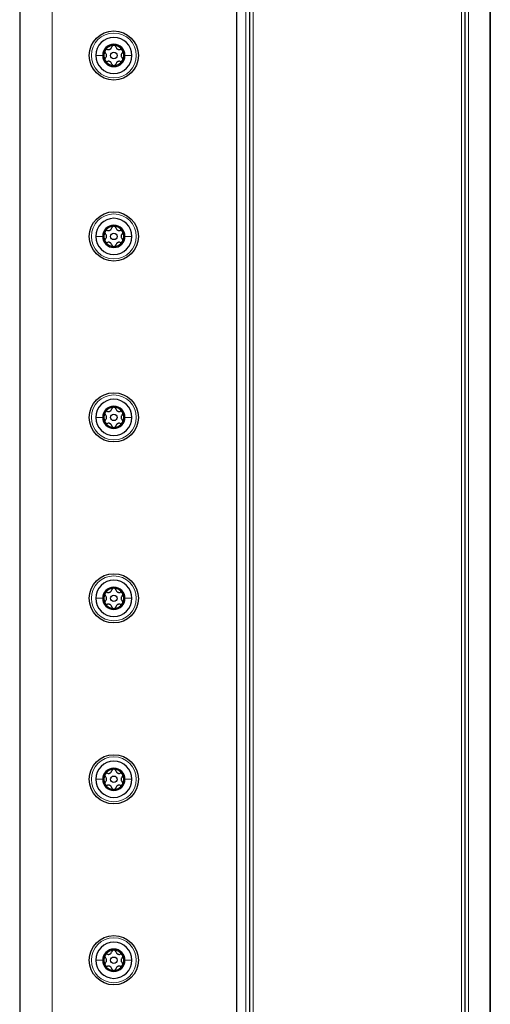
# Model space of a CAD drawing. Header units: millimetres. Extents: x 5 to 418, y 2 to 292.
# Tile 87 of 93: x 200 to 222, y 177 to 222. Entities that reach past the tile are written whole.
import ezdxf

# ---------------------------------------------------------------- set-up
doc = ezdxf.new("R2010")
doc.units = ezdxf.units.MM

msp = doc.modelspace()

# ---------------------------------------------------------------- linework, layer by layer
at = {"color": 7, "linetype": 'Continuous', "lineweight": 25}
for p, q in [((199.9534, 260.2183), (199.9534, 98.5516)), ((210.5367, 249.6433), (210.5367, 149.9766)), ((220.4534, 249.6433), (220.4534, 149.9766)), ((221.6201, 249.6433), (221.6201, 149.9766)), ((221.6201, 106.1433), (221.6201, 248.9766)), ((209.9534, 151.0742), (209.9534, 248.5457))]:
    msp.add_line(p, q, dxfattribs=at)
at = {"color": 7, "linetype": 'Continuous', "lineweight": 18}
for p, q in [((201.4534, 260.2183), (201.4534, 98.5516)), ((210.3701, 149.9766), (210.3701, 249.6433)), ((210.7034, 249.6433), (210.7034, 149.9766)), ((220.2867, 149.9766), (220.2867, 249.6433)), ((220.6201, 249.6433), (220.6201, 149.9766))]:
    msp.add_line(p, q, dxfattribs=at)
at = {"color": 7, "linetype": 'Continuous', "lineweight": 25}
for centre, radius in [((204.2867, 220.7183), 1.1333), ((204.2867, 220.7183), 0.1491), ((204.2867, 212.3849), 1.1333), ((204.2867, 212.3849), 0.1491), ((204.2867, 204.0516), 1.1333), ((204.2867, 204.0516), 0.1491), ((204.2867, 195.7183), 1.1333), ((204.2867, 195.7183), 0.1491), ((204.2867, 187.3849), 1.1333), ((204.2867, 187.3849), 0.1491), ((204.2867, 179.0516), 1.1333), ((204.2867, 179.0516), 0.1491)]:
    msp.add_circle(centre, radius, dxfattribs=at)
at = {"color": 7, "linetype": 'Continuous', "lineweight": 18}
for centre in [(204.2867, 220.7183), (204.2867, 212.3849), (204.2867, 204.0516), (204.2867, 195.7183), (204.2867, 187.3849), (204.2867, 179.0516)]:
    msp.add_circle(centre, 1.0333, dxfattribs=at)
at = {"color": 7, "linetype": 'Continuous', "lineweight": 25}
for centre, radius, start, end in [((204.2867, 220.7183), 0.8333, 0, 180), ((204.2867, 220.7183), 0.5133, 0, 180), ((204.2867, 220.7183), 0.4667, 150, 210), ((204.2867, 220.7183), 0.4667, 90, 150), ((204.2867, 220.7183), 0.4667, 30, 90), ((204.2867, 220.7183), 0.4667, 330, 30), ((204.2867, 220.7183), 0.8333, 180, 0), ((204.2867, 220.7183), 0.5133, 180, 0), ((204.2867, 220.7183), 0.4667, 210, 270), ((204.2867, 220.7183), 0.4667, 270, 330), ((204.2867, 212.3849), 0.8333, 0, 180), ((204.2867, 212.3849), 0.5133, 0, 180), ((204.2867, 212.3849), 0.4667, 90, 150), ((204.2867, 212.3849), 0.4667, 30, 90), ((204.2867, 212.3849), 0.8333, 180, 0), ((204.2867, 212.3849), 0.5133, 180, 0), ((204.2867, 212.3849), 0.4667, 150, 210), ((204.2867, 212.3849), 0.4667, 330, 30), ((204.2867, 212.3849), 0.4667, 210, 270), ((204.2867, 212.3849), 0.4667, 270, 330), ((204.2867, 204.0516), 0.8333, 0, 180), ((204.2867, 204.0516), 0.5133, 0, 180), ((204.2867, 204.0516), 0.4667, 90, 150), ((204.2867, 204.0516), 0.4667, 30, 90), ((204.2867, 204.0516), 0.8333, 180, 0), ((204.2867, 204.0516), 0.5133, 180, 0), ((204.2867, 204.0516), 0.4667, 150, 210), ((204.2867, 204.0516), 0.4667, 330, 30), ((204.2867, 204.0516), 0.4667, 210, 270), ((204.2867, 204.0516), 0.4667, 270, 330), ((204.2867, 195.7183), 0.8333, 0, 180), ((204.2867, 195.7183), 0.5133, 0, 180), ((204.2867, 195.7183), 0.4667, 150, 210), ((204.2867, 195.7183), 0.4667, 90, 150), ((204.2867, 195.7183), 0.4667, 30, 90), ((204.2867, 195.7183), 0.4667, 330, 30), ((204.2867, 195.7183), 0.8333, 180, 0), ((204.2867, 195.7183), 0.5133, 180, 0), ((204.2867, 195.7183), 0.4667, 210, 270), ((204.2867, 195.7183), 0.4667, 270, 330), ((204.2867, 187.3849), 0.8333, 0, 180), ((204.2867, 187.3849), 0.5133, 0, 180), ((204.2867, 187.3849), 0.4667, 90, 150), ((204.2867, 187.3849), 0.4667, 30, 90), ((204.2867, 187.3849), 0.8333, 180, 0), ((204.2867, 187.3849), 0.5133, 180, 0), ((204.2867, 187.3849), 0.4667, 150, 210), ((204.2867, 187.3849), 0.4667, 330, 30), ((204.2867, 187.3849), 0.4667, 210, 270), ((204.2867, 187.3849), 0.4667, 270, 330), ((204.2867, 179.0516), 0.8333, 0, 180), ((204.2867, 179.0516), 0.5133, 0, 180), ((204.2867, 179.0516), 0.4667, 150, 210), ((204.2867, 179.0516), 0.4667, 90, 150), ((204.2867, 179.0516), 0.4667, 30, 90), ((204.2867, 179.0516), 0.4667, 330, 30), ((204.2867, 179.0516), 0.8333, 180, 0), ((204.2867, 179.0516), 0.5133, 180, 0), ((204.2867, 179.0516), 0.4667, 210, 270), ((204.2867, 179.0516), 0.4667, 270, 330)]:
    msp.add_arc(centre, radius, start, end, dxfattribs=at)
for points, knots in [([(203.8826, 220.9516), (203.8781, 220.9416), (203.8691, 220.9215), (203.8699, 220.8888), (203.8798, 220.8592), (203.8928, 220.8444), (203.8994, 220.8371)], [0, 0, 0, 0, 0.250032, 0.4996317, 0.7492275, 1, 1, 1, 1]), ([(203.9902, 220.9944), (203.9805, 220.9963), (203.9613, 221.0003), (203.9306, 220.994), (203.9019, 220.9783), (203.889, 220.9605), (203.8826, 220.9516)], [0, 0, 0, 0, 0.249816, 0.4999076, 0.7501199, 1, 1, 1, 1]), ([(203.8994, 220.5995), (203.9132, 220.6155), (203.934, 220.6396), (203.9478, 220.6831), (203.9519, 220.718), (203.9479, 220.753), (203.9341, 220.7967), (203.9132, 220.8209), (203.8994, 220.8371)], [0, 0, 0, 0, 0.2491937, 0.3743301, 0.4989253, 0.6240038, 0.7497569, 1, 1, 1, 1]), ([(203.9902, 220.9944), (204.011, 220.9904), (204.0423, 220.9844), (204.0869, 220.9942), (204.1191, 221.0081), (204.1474, 221.029), (204.1784, 221.0629), (204.1889, 221.093), (204.1959, 221.1131)], [0, 0, 0, 0, 0.2492191, 0.3743567, 0.4989469, 0.6240198, 0.7497675, 1, 1, 1, 1]), ([(204.2867, 221.1849), (204.2758, 221.1838), (204.2539, 221.1815), (204.226, 221.1646), (204.2053, 221.1412), (204.199, 221.1225), (204.1959, 221.1131)], [0, 0, 0, 0, 0.2499898, 0.4996108, 0.7491272, 1, 1, 1, 1]), ([(204.3775, 221.1131), (204.3744, 221.1225), (204.3682, 221.1411), (204.3475, 221.1645), (204.3196, 221.1815), (204.2977, 221.1838), (204.2867, 221.1849)], [0, 0, 0, 0, 0.2498531, 0.4999013, 0.7501145, 1, 1, 1, 1]), ([(204.3775, 221.1131), (204.3845, 221.0931), (204.395, 221.0631), (204.4257, 221.0293), (204.4539, 221.0083), (204.4862, 220.9943), (204.531, 220.9844), (204.5624, 220.9904), (204.5833, 220.9944)], [0, 0, 0, 0, 0.2492203, 0.374358, 0.498948, 0.6240206, 0.749768, 1, 1, 1, 1]), ([(204.6909, 220.9516), (204.6844, 220.9605), (204.6715, 220.9783), (204.6429, 220.994), (204.6122, 221.0003), (204.593, 220.9963), (204.5833, 220.9944)], [0, 0, 0, 0, 0.249858, 0.4994668, 0.7490113, 1, 1, 1, 1]), ([(204.6741, 220.8371), (204.6603, 220.821), (204.6395, 220.7969), (204.6256, 220.7534), (204.6215, 220.7185), (204.6255, 220.6836), (204.6393, 220.6398), (204.6602, 220.6156), (204.6741, 220.5995)], [0, 0, 0, 0, 0.24919366, 0.37433011, 0.49892527, 0.62400376, 0.74975694, 1, 1, 1, 1]), ([(204.6741, 220.8371), (204.6806, 220.8444), (204.6937, 220.8591), (204.7036, 220.8888), (204.7043, 220.9215), (204.6954, 220.9416), (204.6909, 220.9516)], [0, 0, 0, 0, 0.249806, 0.5000545, 0.7503094, 1, 1, 1, 1]), ([(203.8994, 220.5995), (203.8928, 220.5921), (203.8798, 220.5774), (203.8699, 220.5477), (203.8691, 220.5151), (203.8781, 220.495), (203.8826, 220.4849)], [0, 0, 0, 0, 0.249806, 0.5000545, 0.7503094, 1, 1, 1, 1]), ([(203.8826, 220.4849), (203.889, 220.476), (203.9019, 220.4582), (203.9306, 220.4426), (203.9612, 220.4363), (203.9805, 220.4402), (203.9902, 220.4422)], [0, 0, 0, 0, 0.249858, 0.4994668, 0.7490113, 1, 1, 1, 1]), ([(204.1959, 220.3234), (204.1889, 220.3434), (204.1785, 220.3735), (204.1477, 220.4072), (204.1196, 220.4282), (204.0873, 220.4422), (204.0425, 220.4521), (204.0111, 220.4462), (203.9902, 220.4422)], [0, 0, 0, 0, 0.2492203, 0.374358, 0.498948, 0.6240206, 0.749768, 1, 1, 1, 1]), ([(204.5833, 220.4422), (204.5625, 220.4461), (204.5312, 220.4521), (204.4866, 220.4424), (204.4544, 220.4285), (204.4261, 220.4075), (204.3951, 220.3737), (204.3846, 220.3435), (204.3775, 220.3234)], [0, 0, 0, 0, 0.2492191, 0.3743567, 0.4989469, 0.6240198, 0.7497675, 1, 1, 1, 1]), ([(204.5833, 220.4422), (204.5929, 220.4402), (204.6122, 220.4363), (204.6428, 220.4425), (204.6715, 220.4582), (204.6844, 220.476), (204.6909, 220.4849)], [0, 0, 0, 0, 0.249816, 0.4999076, 0.7501199, 1, 1, 1, 1]), ([(204.6909, 220.4849), (204.6954, 220.495), (204.7043, 220.5151), (204.7036, 220.5477), (204.6937, 220.5774), (204.6806, 220.5921), (204.6741, 220.5995)], [0, 0, 0, 0, 0.250032, 0.4996317, 0.7492275, 1, 1, 1, 1]), ([(204.1959, 220.3234), (204.199, 220.3141), (204.2052, 220.2954), (204.226, 220.272), (204.2539, 220.255), (204.2758, 220.2527), (204.2867, 220.2516)], [0, 0, 0, 0, 0.24985308, 0.49990135, 0.75011449, 1, 1, 1, 1]), ([(204.2867, 220.2516), (204.2977, 220.2527), (204.3195, 220.255), (204.3474, 220.272), (204.3682, 220.2954), (204.3744, 220.314), (204.3775, 220.3234)], [0, 0, 0, 0, 0.24998976, 0.49961083, 0.7491272, 1, 1, 1, 1]), ([(203.9902, 212.661), (203.9805, 212.663), (203.9613, 212.6669), (203.9306, 212.6607), (203.9019, 212.645), (203.889, 212.6272), (203.8826, 212.6183)], [0, 0, 0, 0, 0.249816, 0.4999076, 0.7501199, 1, 1, 1, 1]), ([(203.9902, 212.661), (204.011, 212.6571), (204.0423, 212.6511), (204.0869, 212.6608), (204.1191, 212.6748), (204.1474, 212.6957), (204.1784, 212.7295), (204.1889, 212.7597), (204.1959, 212.7798)], [0, 0, 0, 0, 0.2492191, 0.3743567, 0.4989469, 0.6240198, 0.7497675, 1, 1, 1, 1]), ([(204.2867, 212.8516), (204.2758, 212.8505), (204.2539, 212.8482), (204.226, 212.8312), (204.2053, 212.8078), (204.199, 212.7892), (204.1959, 212.7798)], [0, 0, 0, 0, 0.2499898, 0.4996108, 0.7491272, 1, 1, 1, 1]), ([(204.3775, 212.7798), (204.3744, 212.7891), (204.3682, 212.8078), (204.3475, 212.8312), (204.3196, 212.8482), (204.2977, 212.8505), (204.2867, 212.8516)], [0, 0, 0, 0, 0.2498531, 0.4999013, 0.7501145, 1, 1, 1, 1]), ([(204.3775, 212.7798), (204.3845, 212.7598), (204.395, 212.7297), (204.4257, 212.696), (204.4539, 212.675), (204.4862, 212.661), (204.531, 212.6511), (204.5624, 212.657), (204.5833, 212.661)], [0, 0, 0, 0, 0.2492203, 0.374358, 0.498948, 0.6240206, 0.749768, 1, 1, 1, 1]), ([(204.6909, 212.6183), (204.6844, 212.6272), (204.6715, 212.645), (204.6429, 212.6607), (204.6122, 212.6669), (204.593, 212.663), (204.5833, 212.661)], [0, 0, 0, 0, 0.249858, 0.4994668, 0.7490113, 1, 1, 1, 1]), ([(203.8826, 212.6183), (203.8781, 212.6082), (203.8691, 212.5881), (203.8699, 212.5555), (203.8798, 212.5258), (203.8928, 212.5111), (203.8994, 212.5037)], [0, 0, 0, 0, 0.250032, 0.4996317, 0.7492275, 1, 1, 1, 1]), ([(203.8994, 212.2661), (203.8928, 212.2588), (203.8798, 212.2441), (203.8699, 212.2144), (203.8691, 212.1817), (203.8781, 212.1616), (203.8826, 212.1516)], [0, 0, 0, 0, 0.249806, 0.5000545, 0.7503094, 1, 1, 1, 1]), ([(203.8994, 212.2661), (203.9132, 212.2822), (203.934, 212.3063), (203.9478, 212.3498), (203.9519, 212.3847), (203.9479, 212.4196), (203.9341, 212.4634), (203.9132, 212.4876), (203.8994, 212.5037)], [0, 0, 0, 0, 0.2491937, 0.3743301, 0.4989253, 0.6240038, 0.7497569, 1, 1, 1, 1]), ([(204.6741, 212.5037), (204.6603, 212.4877), (204.6395, 212.4636), (204.6256, 212.4201), (204.6215, 212.3852), (204.6255, 212.3502), (204.6393, 212.3065), (204.6602, 212.2823), (204.6741, 212.2661)], [0, 0, 0, 0, 0.24919366, 0.37433011, 0.49892527, 0.62400376, 0.74975694, 1, 1, 1, 1]), ([(204.6741, 212.5037), (204.6806, 212.5111), (204.6937, 212.5258), (204.7036, 212.5555), (204.7043, 212.5882), (204.6954, 212.6082), (204.6909, 212.6183)], [0, 0, 0, 0, 0.249806, 0.5000545, 0.7503094, 1, 1, 1, 1]), ([(204.6909, 212.1516), (204.6954, 212.1616), (204.7043, 212.1817), (204.7036, 212.2144), (204.6937, 212.244), (204.6806, 212.2588), (204.6741, 212.2661)], [0, 0, 0, 0, 0.250032, 0.4996317, 0.7492275, 1, 1, 1, 1]), ([(203.8826, 212.1516), (203.889, 212.1427), (203.9019, 212.1249), (203.9306, 212.1092), (203.9612, 212.1029), (203.9805, 212.1069), (203.9902, 212.1089)], [0, 0, 0, 0, 0.249858, 0.4994668, 0.7490113, 1, 1, 1, 1]), ([(204.1959, 211.9901), (204.1889, 212.0101), (204.1785, 212.0401), (204.1477, 212.0739), (204.1196, 212.0949), (204.0873, 212.1089), (204.0425, 212.1188), (204.0111, 212.1128), (203.9902, 212.1089)], [0, 0, 0, 0, 0.2492203, 0.374358, 0.498948, 0.6240206, 0.749768, 1, 1, 1, 1]), ([(204.1959, 211.9901), (204.199, 211.9807), (204.2052, 211.9621), (204.226, 211.9387), (204.2539, 211.9217), (204.2758, 211.9194), (204.2867, 211.9183)], [0, 0, 0, 0, 0.24985308, 0.49990135, 0.75011449, 1, 1, 1, 1]), ([(204.2867, 211.9183), (204.2977, 211.9194), (204.3195, 211.9217), (204.3474, 211.9386), (204.3682, 211.962), (204.3744, 211.9807), (204.3775, 211.9901)], [0, 0, 0, 0, 0.24998976, 0.49961083, 0.7491272, 1, 1, 1, 1]), ([(204.5833, 212.1089), (204.5625, 212.1128), (204.5312, 212.1188), (204.4866, 212.109), (204.4544, 212.0951), (204.4261, 212.0742), (204.3951, 212.0403), (204.3846, 212.0102), (204.3775, 211.9901)], [0, 0, 0, 0, 0.2492191, 0.3743567, 0.4989469, 0.6240198, 0.7497675, 1, 1, 1, 1]), ([(204.5833, 212.1089), (204.5929, 212.1069), (204.6122, 212.1029), (204.6428, 212.1092), (204.6715, 212.1249), (204.6844, 212.1427), (204.6909, 212.1516)], [0, 0, 0, 0, 0.249816, 0.4999076, 0.7501199, 1, 1, 1, 1]), ([(204.2867, 204.5183), (204.2758, 204.5171), (204.2539, 204.5149), (204.226, 204.4979), (204.2053, 204.4745), (204.199, 204.4558), (204.1959, 204.4465)], [0, 0, 0, 0, 0.2499898, 0.4996108, 0.7491272, 1, 1, 1, 1]), ([(204.3775, 204.4465), (204.3744, 204.4558), (204.3682, 204.4744), (204.3475, 204.4979), (204.3196, 204.5149), (204.2977, 204.5171), (204.2867, 204.5183)], [0, 0, 0, 0, 0.2498531, 0.4999013, 0.7501145, 1, 1, 1, 1]), ([(203.8826, 204.2849), (203.8781, 204.2749), (203.8691, 204.2548), (203.8699, 204.2222), (203.8798, 204.1925), (203.8928, 204.1778), (203.8994, 204.1704)], [0, 0, 0, 0, 0.250032, 0.4996317, 0.7492275, 1, 1, 1, 1]), ([(203.9902, 204.3277), (203.9805, 204.3297), (203.9613, 204.3336), (203.9306, 204.3274), (203.9019, 204.3117), (203.889, 204.2938), (203.8826, 204.2849)], [0, 0, 0, 0, 0.249816, 0.4999076, 0.7501199, 1, 1, 1, 1]), ([(203.8994, 203.9328), (203.9132, 203.9489), (203.934, 203.973), (203.9478, 204.0165), (203.9519, 204.0513), (203.9479, 204.0863), (203.9341, 204.1301), (203.9132, 204.1543), (203.8994, 204.1704)], [0, 0, 0, 0, 0.2491937, 0.3743301, 0.4989253, 0.6240038, 0.7497569, 1, 1, 1, 1]), ([(203.9902, 204.3277), (204.011, 204.3237), (204.0423, 204.3178), (204.0869, 204.3275), (204.1191, 204.3414), (204.1474, 204.3624), (204.1784, 204.3962), (204.1889, 204.4264), (204.1959, 204.4465)], [0, 0, 0, 0, 0.2492191, 0.3743567, 0.4989469, 0.6240198, 0.7497675, 1, 1, 1, 1]), ([(204.3775, 204.4465), (204.3845, 204.4265), (204.395, 204.3964), (204.4257, 204.3627), (204.4539, 204.3417), (204.4862, 204.3277), (204.531, 204.3177), (204.5624, 204.3237), (204.5833, 204.3277)], [0, 0, 0, 0, 0.2492203, 0.374358, 0.498948, 0.6240206, 0.749768, 1, 1, 1, 1]), ([(204.6909, 204.2849), (204.6844, 204.2938), (204.6715, 204.3116), (204.6429, 204.3273), (204.6122, 204.3336), (204.593, 204.3297), (204.5833, 204.3277)], [0, 0, 0, 0, 0.249858, 0.4994668, 0.7490113, 1, 1, 1, 1]), ([(204.6741, 204.1704), (204.6603, 204.1543), (204.6395, 204.1302), (204.6256, 204.0867), (204.6215, 204.0519), (204.6255, 204.0169), (204.6393, 203.9732), (204.6602, 203.9489), (204.6741, 203.9328)], [0, 0, 0, 0, 0.24919366, 0.37433011, 0.49892527, 0.62400376, 0.74975694, 1, 1, 1, 1]), ([(204.6741, 204.1704), (204.6806, 204.1777), (204.6937, 204.1924), (204.7036, 204.2221), (204.7043, 204.2548), (204.6954, 204.2749), (204.6909, 204.2849)], [0, 0, 0, 0, 0.249806, 0.5000545, 0.7503094, 1, 1, 1, 1]), ([(203.8994, 203.9328), (203.8928, 203.9255), (203.8798, 203.9108), (203.8699, 203.8811), (203.8691, 203.8484), (203.8781, 203.8283), (203.8826, 203.8183)], [0, 0, 0, 0, 0.249806, 0.5000545, 0.7503094, 1, 1, 1, 1]), ([(203.8826, 203.8183), (203.889, 203.8094), (203.9019, 203.7916), (203.9306, 203.7759), (203.9612, 203.7696), (203.9805, 203.7735), (203.9902, 203.7755)], [0, 0, 0, 0, 0.249858, 0.4994668, 0.7490113, 1, 1, 1, 1]), ([(204.1959, 203.6567), (204.1889, 203.6767), (204.1785, 203.7068), (204.1477, 203.7405), (204.1196, 203.7615), (204.0873, 203.7755), (204.0425, 203.7855), (204.0111, 203.7795), (203.9902, 203.7755)], [0, 0, 0, 0, 0.2492203, 0.374358, 0.498948, 0.6240206, 0.749768, 1, 1, 1, 1]), ([(204.1959, 203.6567), (204.199, 203.6474), (204.2052, 203.6288), (204.226, 203.6053), (204.2539, 203.5883), (204.2758, 203.5861), (204.2867, 203.5849)], [0, 0, 0, 0, 0.24985308, 0.49990135, 0.75011449, 1, 1, 1, 1]), ([(204.2867, 203.5849), (204.2977, 203.5861), (204.3195, 203.5883), (204.3474, 203.6053), (204.3682, 203.6287), (204.3744, 203.6474), (204.3775, 203.6567)], [0, 0, 0, 0, 0.24998976, 0.49961083, 0.7491272, 1, 1, 1, 1]), ([(204.5833, 203.7755), (204.5625, 203.7795), (204.5312, 203.7854), (204.4866, 203.7757), (204.4544, 203.7618), (204.4261, 203.7408), (204.3951, 203.707), (204.3846, 203.6768), (204.3775, 203.6567)], [0, 0, 0, 0, 0.2492191, 0.3743567, 0.4989469, 0.6240198, 0.7497675, 1, 1, 1, 1]), ([(204.5833, 203.7755), (204.5929, 203.7735), (204.6122, 203.7696), (204.6428, 203.7759), (204.6715, 203.7915), (204.6844, 203.8094), (204.6909, 203.8183)], [0, 0, 0, 0, 0.249816, 0.4999076, 0.7501199, 1, 1, 1, 1]), ([(204.6909, 203.8183), (204.6954, 203.8283), (204.7043, 203.8484), (204.7036, 203.881), (204.6937, 203.9107), (204.6806, 203.9254), (204.6741, 203.9328)], [0, 0, 0, 0, 0.250032, 0.4996317, 0.7492275, 1, 1, 1, 1]), ([(203.8826, 195.9516), (203.8781, 195.9416), (203.8691, 195.9215), (203.8699, 195.8888), (203.8798, 195.8592), (203.8928, 195.8444), (203.8994, 195.8371)], [0, 0, 0, 0, 0.250032, 0.4996317, 0.7492275, 1, 1, 1, 1]), ([(203.9902, 195.9944), (203.9805, 195.9963), (203.9613, 196.0003), (203.9306, 195.994), (203.9019, 195.9783), (203.889, 195.9605), (203.8826, 195.9516)], [0, 0, 0, 0, 0.249816, 0.4999076, 0.7501199, 1, 1, 1, 1]), ([(203.9902, 195.9944), (204.011, 195.9904), (204.0423, 195.9844), (204.0869, 195.9942), (204.1191, 196.0081), (204.1474, 196.029), (204.1784, 196.0629), (204.1889, 196.093), (204.1959, 196.1131)], [0, 0, 0, 0, 0.2492191, 0.3743567, 0.4989469, 0.6240198, 0.7497675, 1, 1, 1, 1]), ([(204.2867, 196.1849), (204.2758, 196.1838), (204.2539, 196.1815), (204.226, 196.1646), (204.2053, 196.1412), (204.199, 196.1225), (204.1959, 196.1131)], [0, 0, 0, 0, 0.2499898, 0.4996108, 0.7491272, 1, 1, 1, 1]), ([(204.3775, 196.1131), (204.3744, 196.1225), (204.3682, 196.1411), (204.3475, 196.1645), (204.3196, 196.1815), (204.2977, 196.1838), (204.2867, 196.1849)], [0, 0, 0, 0, 0.2498531, 0.4999013, 0.7501145, 1, 1, 1, 1]), ([(204.3775, 196.1131), (204.3845, 196.0931), (204.395, 196.0631), (204.4257, 196.0293), (204.4539, 196.0083), (204.4862, 195.9943), (204.531, 195.9844), (204.5624, 195.9904), (204.5833, 195.9944)], [0, 0, 0, 0, 0.2492203, 0.374358, 0.498948, 0.6240206, 0.749768, 1, 1, 1, 1]), ([(204.6909, 195.9516), (204.6844, 195.9605), (204.6715, 195.9783), (204.6429, 195.994), (204.6122, 196.0003), (204.593, 195.9963), (204.5833, 195.9944)], [0, 0, 0, 0, 0.249858, 0.4994668, 0.7490113, 1, 1, 1, 1]), ([(204.6741, 195.8371), (204.6806, 195.8444), (204.6937, 195.8591), (204.7036, 195.8888), (204.7043, 195.9215), (204.6954, 195.9416), (204.6909, 195.9516)], [0, 0, 0, 0, 0.249806, 0.5000545, 0.7503094, 1, 1, 1, 1]), ([(203.8994, 195.5995), (203.8928, 195.5921), (203.8798, 195.5774), (203.8699, 195.5477), (203.8691, 195.5151), (203.8781, 195.495), (203.8826, 195.4849)], [0, 0, 0, 0, 0.249806, 0.5000545, 0.7503094, 1, 1, 1, 1]), ([(203.8826, 195.4849), (203.889, 195.476), (203.9019, 195.4582), (203.9306, 195.4426), (203.9612, 195.4363), (203.9805, 195.4402), (203.9902, 195.4422)], [0, 0, 0, 0, 0.249858, 0.4994668, 0.7490113, 1, 1, 1, 1]), ([(203.8994, 195.5995), (203.9132, 195.6155), (203.934, 195.6396), (203.9478, 195.6831), (203.9519, 195.718), (203.9479, 195.753), (203.9341, 195.7967), (203.9132, 195.8209), (203.8994, 195.8371)], [0, 0, 0, 0, 0.2491937, 0.3743301, 0.4989253, 0.6240038, 0.7497569, 1, 1, 1, 1]), ([(204.1959, 195.3234), (204.1889, 195.3434), (204.1785, 195.3735), (204.1477, 195.4072), (204.1196, 195.4282), (204.0873, 195.4422), (204.0425, 195.4521), (204.0111, 195.4462), (203.9902, 195.4422)], [0, 0, 0, 0, 0.2492203, 0.374358, 0.498948, 0.6240206, 0.749768, 1, 1, 1, 1]), ([(204.5833, 195.4422), (204.5625, 195.4461), (204.5312, 195.4521), (204.4866, 195.4424), (204.4544, 195.4285), (204.4261, 195.4075), (204.3951, 195.3737), (204.3846, 195.3435), (204.3775, 195.3234)], [0, 0, 0, 0, 0.2492191, 0.3743567, 0.4989469, 0.6240198, 0.7497675, 1, 1, 1, 1]), ([(204.5833, 195.4422), (204.5929, 195.4402), (204.6122, 195.4363), (204.6428, 195.4425), (204.6715, 195.4582), (204.6844, 195.476), (204.6909, 195.4849)], [0, 0, 0, 0, 0.249816, 0.4999076, 0.7501199, 1, 1, 1, 1]), ([(204.6741, 195.8371), (204.6603, 195.821), (204.6395, 195.7969), (204.6256, 195.7534), (204.6215, 195.7185), (204.6255, 195.6836), (204.6393, 195.6398), (204.6602, 195.6156), (204.6741, 195.5995)], [0, 0, 0, 0, 0.24919366, 0.37433011, 0.49892527, 0.62400376, 0.74975694, 1, 1, 1, 1]), ([(204.6909, 195.4849), (204.6954, 195.495), (204.7043, 195.5151), (204.7036, 195.5477), (204.6937, 195.5774), (204.6806, 195.5921), (204.6741, 195.5995)], [0, 0, 0, 0, 0.250032, 0.4996317, 0.7492275, 1, 1, 1, 1]), ([(204.1959, 195.3234), (204.199, 195.3141), (204.2052, 195.2954), (204.226, 195.272), (204.2539, 195.255), (204.2758, 195.2527), (204.2867, 195.2516)], [0, 0, 0, 0, 0.24985308, 0.49990135, 0.75011449, 1, 1, 1, 1]), ([(204.2867, 195.2516), (204.2977, 195.2527), (204.3195, 195.255), (204.3474, 195.272), (204.3682, 195.2954), (204.3744, 195.314), (204.3775, 195.3234)], [0, 0, 0, 0, 0.24998976, 0.49961083, 0.7491272, 1, 1, 1, 1]), ([(203.9902, 187.661), (204.011, 187.6571), (204.0423, 187.6511), (204.0869, 187.6608), (204.1191, 187.6748), (204.1474, 187.6957), (204.1784, 187.7295), (204.1889, 187.7597), (204.1959, 187.7798)], [0, 0, 0, 0, 0.24921908, 0.37435669, 0.49894691, 0.62401981, 0.74976746, 1, 1, 1, 1]), ([(204.2867, 187.8516), (204.2758, 187.8505), (204.2539, 187.8482), (204.226, 187.8312), (204.2053, 187.8078), (204.199, 187.7892), (204.1959, 187.7798)], [0, 0, 0, 0, 0.2499898, 0.4996108, 0.7491272, 1, 1, 1, 1]), ([(204.3775, 187.7798), (204.3744, 187.7891), (204.3682, 187.8078), (204.3475, 187.8312), (204.3196, 187.8482), (204.2977, 187.8505), (204.2867, 187.8516)], [0, 0, 0, 0, 0.2498531, 0.4999013, 0.7501145, 1, 1, 1, 1]), ([(204.3775, 187.7798), (204.3845, 187.7598), (204.395, 187.7297), (204.4257, 187.696), (204.4539, 187.675), (204.4862, 187.661), (204.531, 187.6511), (204.5624, 187.657), (204.5833, 187.661)], [0, 0, 0, 0, 0.2492203, 0.374358, 0.498948, 0.6240206, 0.749768, 1, 1, 1, 1]), ([(203.8826, 187.6183), (203.8781, 187.6082), (203.8691, 187.5881), (203.8699, 187.5555), (203.8798, 187.5258), (203.8928, 187.5111), (203.8994, 187.5037)], [0, 0, 0, 0, 0.250032, 0.4996317, 0.7492275, 1, 1, 1, 1]), ([(203.8994, 187.2661), (203.8928, 187.2588), (203.8798, 187.2441), (203.8699, 187.2144), (203.8691, 187.1817), (203.8781, 187.1616), (203.8826, 187.1516)], [0, 0, 0, 0, 0.249806, 0.5000545, 0.7503094, 1, 1, 1, 1]), ([(203.9902, 187.661), (203.9805, 187.663), (203.9613, 187.6669), (203.9306, 187.6607), (203.9019, 187.645), (203.889, 187.6272), (203.8826, 187.6183)], [0, 0, 0, 0, 0.249816, 0.49990758, 0.75011993, 1, 1, 1, 1]), ([(203.8994, 187.2661), (203.9132, 187.2822), (203.934, 187.3063), (203.9478, 187.3498), (203.9519, 187.3847), (203.9479, 187.4196), (203.9341, 187.4634), (203.9132, 187.4876), (203.8994, 187.5037)], [0, 0, 0, 0, 0.2491937, 0.3743301, 0.4989253, 0.6240038, 0.7497569, 1, 1, 1, 1]), ([(204.6909, 187.6183), (204.6844, 187.6272), (204.6715, 187.645), (204.6429, 187.6607), (204.6122, 187.6669), (204.593, 187.663), (204.5833, 187.661)], [0, 0, 0, 0, 0.249858, 0.4994668, 0.7490113, 1, 1, 1, 1]), ([(204.6741, 187.5037), (204.6603, 187.4877), (204.6395, 187.4636), (204.6256, 187.4201), (204.6215, 187.3852), (204.6255, 187.3502), (204.6393, 187.3065), (204.6602, 187.2823), (204.6741, 187.2661)], [0, 0, 0, 0, 0.2491937, 0.3743301, 0.4989253, 0.6240038, 0.7497569, 1, 1, 1, 1]), ([(204.6741, 187.5037), (204.6806, 187.5111), (204.6937, 187.5258), (204.7036, 187.5555), (204.7043, 187.5882), (204.6954, 187.6082), (204.6909, 187.6183)], [0, 0, 0, 0, 0.249806, 0.5000545, 0.7503094, 1, 1, 1, 1]), ([(204.6909, 187.1516), (204.6954, 187.1616), (204.7043, 187.1817), (204.7036, 187.2144), (204.6937, 187.244), (204.6806, 187.2588), (204.6741, 187.2661)], [0, 0, 0, 0, 0.250032, 0.4996317, 0.7492275, 1, 1, 1, 1]), ([(203.8826, 187.1516), (203.889, 187.1427), (203.9019, 187.1249), (203.9306, 187.1092), (203.9612, 187.1029), (203.9805, 187.1069), (203.9902, 187.1089)], [0, 0, 0, 0, 0.249858, 0.4994668, 0.7490113, 1, 1, 1, 1]), ([(204.1959, 186.9901), (204.1889, 187.0101), (204.1785, 187.0401), (204.1477, 187.0739), (204.1196, 187.0949), (204.0873, 187.1089), (204.0425, 187.1188), (204.0111, 187.1128), (203.9902, 187.1089)], [0, 0, 0, 0, 0.2492203, 0.374358, 0.498948, 0.6240206, 0.749768, 1, 1, 1, 1]), ([(204.1959, 186.9901), (204.199, 186.9807), (204.2052, 186.9621), (204.226, 186.9387), (204.2539, 186.9217), (204.2758, 186.9194), (204.2867, 186.9183)], [0, 0, 0, 0, 0.2498531, 0.4999013, 0.7501145, 1, 1, 1, 1]), ([(204.2867, 186.9183), (204.2977, 186.9194), (204.3195, 186.9217), (204.3474, 186.9386), (204.3682, 186.962), (204.3744, 186.9807), (204.3775, 186.9901)], [0, 0, 0, 0, 0.2499898, 0.4996108, 0.7491272, 1, 1, 1, 1]), ([(204.5833, 187.1089), (204.5625, 187.1128), (204.5312, 187.1188), (204.4866, 187.109), (204.4544, 187.0951), (204.4261, 187.0742), (204.3951, 187.0403), (204.3846, 187.0102), (204.3775, 186.9901)], [0, 0, 0, 0, 0.24921908, 0.37435669, 0.49894691, 0.62401981, 0.74976746, 1, 1, 1, 1]), ([(204.5833, 187.1089), (204.5929, 187.1069), (204.6122, 187.1029), (204.6428, 187.1092), (204.6715, 187.1249), (204.6844, 187.1427), (204.6909, 187.1516)], [0, 0, 0, 0, 0.249816, 0.4999076, 0.7501199, 1, 1, 1, 1]), ([(203.8826, 179.2849), (203.8781, 179.2749), (203.8691, 179.2548), (203.8699, 179.2222), (203.8798, 179.1925), (203.8928, 179.1778), (203.8994, 179.1704)], [0, 0, 0, 0, 0.250032, 0.4996317, 0.7492275, 1, 1, 1, 1]), ([(203.9902, 179.3277), (203.9805, 179.3297), (203.9613, 179.3336), (203.9306, 179.3274), (203.9019, 179.3117), (203.889, 179.2938), (203.8826, 179.2849)], [0, 0, 0, 0, 0.249816, 0.49990758, 0.75011993, 1, 1, 1, 1]), ([(203.8994, 178.9328), (203.9132, 178.9489), (203.934, 178.973), (203.9478, 179.0165), (203.9519, 179.0513), (203.9479, 179.0863), (203.9341, 179.1301), (203.9132, 179.1543), (203.8994, 179.1704)], [0, 0, 0, 0, 0.2491937, 0.3743301, 0.4989253, 0.6240038, 0.7497569, 1, 1, 1, 1]), ([(203.9902, 179.3277), (204.011, 179.3237), (204.0423, 179.3178), (204.0869, 179.3275), (204.1191, 179.3414), (204.1474, 179.3624), (204.1784, 179.3962), (204.1889, 179.4264), (204.1959, 179.4465)], [0, 0, 0, 0, 0.24921908, 0.37435669, 0.49894691, 0.62401981, 0.74976746, 1, 1, 1, 1]), ([(204.2867, 179.5183), (204.2758, 179.5171), (204.2539, 179.5149), (204.226, 179.4979), (204.2053, 179.4745), (204.199, 179.4558), (204.1959, 179.4465)], [0, 0, 0, 0, 0.2499898, 0.4996108, 0.7491272, 1, 1, 1, 1]), ([(204.3775, 179.4465), (204.3744, 179.4558), (204.3682, 179.4744), (204.3475, 179.4979), (204.3196, 179.5149), (204.2977, 179.5171), (204.2867, 179.5183)], [0, 0, 0, 0, 0.2498531, 0.4999013, 0.7501145, 1, 1, 1, 1]), ([(204.3775, 179.4465), (204.3845, 179.4265), (204.395, 179.3964), (204.4257, 179.3627), (204.4539, 179.3417), (204.4862, 179.3277), (204.531, 179.3177), (204.5624, 179.3237), (204.5833, 179.3277)], [0, 0, 0, 0, 0.2492203, 0.374358, 0.498948, 0.6240206, 0.749768, 1, 1, 1, 1]), ([(204.6909, 179.2849), (204.6844, 179.2938), (204.6715, 179.3116), (204.6429, 179.3273), (204.6122, 179.3336), (204.593, 179.3297), (204.5833, 179.3277)], [0, 0, 0, 0, 0.249858, 0.4994668, 0.7490113, 1, 1, 1, 1]), ([(204.6741, 179.1704), (204.6603, 179.1543), (204.6395, 179.1302), (204.6256, 179.0867), (204.6215, 179.0519), (204.6255, 179.0169), (204.6393, 178.9732), (204.6602, 178.9489), (204.6741, 178.9328)], [0, 0, 0, 0, 0.2491937, 0.3743301, 0.4989253, 0.6240038, 0.7497569, 1, 1, 1, 1]), ([(204.6741, 179.1704), (204.6806, 179.1777), (204.6937, 179.1924), (204.7036, 179.2221), (204.7043, 179.2548), (204.6954, 179.2749), (204.6909, 179.2849)], [0, 0, 0, 0, 0.249806, 0.5000545, 0.7503094, 1, 1, 1, 1]), ([(203.8994, 178.9328), (203.8928, 178.9255), (203.8798, 178.9108), (203.8699, 178.8811), (203.8691, 178.8484), (203.8781, 178.8283), (203.8826, 178.8183)], [0, 0, 0, 0, 0.249806, 0.5000545, 0.7503094, 1, 1, 1, 1]), ([(203.8826, 178.8183), (203.889, 178.8094), (203.9019, 178.7916), (203.9306, 178.7759), (203.9612, 178.7696), (203.9805, 178.7735), (203.9902, 178.7755)], [0, 0, 0, 0, 0.249858, 0.4994668, 0.7490113, 1, 1, 1, 1]), ([(204.1959, 178.6567), (204.1889, 178.6767), (204.1785, 178.7068), (204.1477, 178.7405), (204.1196, 178.7615), (204.0873, 178.7755), (204.0425, 178.7855), (204.0111, 178.7795), (203.9902, 178.7755)], [0, 0, 0, 0, 0.2492203, 0.374358, 0.498948, 0.6240206, 0.749768, 1, 1, 1, 1]), ([(204.1959, 178.6567), (204.199, 178.6474), (204.2052, 178.6288), (204.226, 178.6053), (204.2539, 178.5883), (204.2758, 178.5861), (204.2867, 178.5849)], [0, 0, 0, 0, 0.2498531, 0.4999013, 0.7501145, 1, 1, 1, 1]), ([(204.2867, 178.5849), (204.2977, 178.5861), (204.3195, 178.5883), (204.3474, 178.6053), (204.3682, 178.6287), (204.3744, 178.6474), (204.3775, 178.6567)], [0, 0, 0, 0, 0.2499898, 0.4996108, 0.7491272, 1, 1, 1, 1]), ([(204.5833, 178.7755), (204.5625, 178.7795), (204.5312, 178.7854), (204.4866, 178.7757), (204.4544, 178.7618), (204.4261, 178.7408), (204.3951, 178.707), (204.3846, 178.6768), (204.3775, 178.6567)], [0, 0, 0, 0, 0.24921908, 0.37435669, 0.49894691, 0.62401981, 0.74976746, 1, 1, 1, 1]), ([(204.5833, 178.7755), (204.5929, 178.7735), (204.6122, 178.7696), (204.6428, 178.7759), (204.6715, 178.7915), (204.6844, 178.8094), (204.6909, 178.8183)], [0, 0, 0, 0, 0.249816, 0.4999076, 0.7501199, 1, 1, 1, 1]), ([(204.6909, 178.8183), (204.6954, 178.8283), (204.7043, 178.8484), (204.7036, 178.881), (204.6937, 178.9107), (204.6806, 178.9254), (204.6741, 178.9328)], [0, 0, 0, 0, 0.250032, 0.4996317, 0.7492275, 1, 1, 1, 1])]:
    msp.add_open_spline(points, degree=3, knots=knots, dxfattribs=at)
at = {"color": 7, "linetype": 'Continuous', "lineweight": 18}
for points in [[(203.4534, 220.7183), (203.4965, 220.7183), (203.5826, 220.7183), (203.7098, 220.7183), (203.7734, 220.7183)], [(205.1201, 220.7183), (205.077, 220.7183), (204.9908, 220.7183), (204.8637, 220.7183), (204.8001, 220.7183)], [(203.4534, 212.3849), (203.4965, 212.3849), (203.5826, 212.3849), (203.7098, 212.3849), (203.7734, 212.3849)], [(205.1201, 212.3849), (205.077, 212.3849), (204.9908, 212.3849), (204.8637, 212.3849), (204.8001, 212.3849)], [(203.4534, 204.0516), (203.4965, 204.0516), (203.5826, 204.0516), (203.7098, 204.0516), (203.7734, 204.0516)], [(205.1201, 204.0516), (205.077, 204.0516), (204.9908, 204.0516), (204.8637, 204.0516), (204.8001, 204.0516)], [(203.4534, 195.7183), (203.4965, 195.7183), (203.5826, 195.7183), (203.7098, 195.7183), (203.7734, 195.7183)], [(205.1201, 195.7183), (205.077, 195.7183), (204.9908, 195.7183), (204.8637, 195.7183), (204.8001, 195.7183)], [(203.4534, 187.3849), (203.4965, 187.3849), (203.5826, 187.3849), (203.7098, 187.3849), (203.7734, 187.3849)], [(205.1201, 187.3849), (205.077, 187.3849), (204.9908, 187.3849), (204.8637, 187.3849), (204.8001, 187.3849)], [(203.4534, 179.0516), (203.4965, 179.0516), (203.5826, 179.0516), (203.7098, 179.0516), (203.7734, 179.0516)], [(205.1201, 179.0516), (205.077, 179.0516), (204.9908, 179.0516), (204.8637, 179.0516), (204.8001, 179.0516)]]:
    msp.add_open_spline(points, degree=3, dxfattribs=at)

doc.saveas('drawing.dxf')
